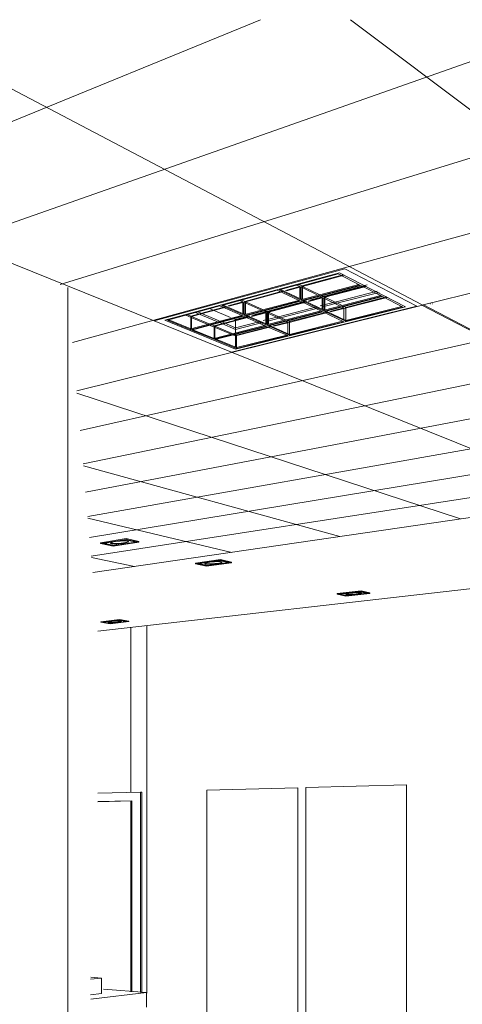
# Model space of a CAD drawing. Header units: metres. Extents: x -32 to 90, y -28 to 32.
# Tile 52 of 148: x 90.02035 to 90.02938, y 1.74665 to 1.76675. Entities that reach past the tile are written whole.
import ezdxf

# ---------------------------------------------------------------- set-up
doc = ezdxf.new("R2010")
doc.units = ezdxf.units.M
for name, color, linetype, lineweight in [('A-CLNG', 13, 'Continuous', 18), ('A-CLNG-PATT', 13, 'Continuous', 35), ('A-DOOR', 31, 'Continuous', 18), ('A-DOOR-FRAM', 31, 'Continuous', 25), ('A-GENM', 13, 'Continuous', 18), ('A-MASS', 70, 'Continuous', 9), ('A-WALL', 113, 'Continuous', 18), ('E-LITE-EQPM', 33, 'Continuous', 18)]:
    doc.layers.add(name, color=color, linetype=linetype, lineweight=lineweight)

# ---------------------------------------------------------------- blocks, each defined once
blk = doc.blocks.new('FP_21-1-RESTAURANTE-BALCÃO DISTRIBUIÇÃO')
at = {"layer": 'A-CLNG-PATT', "lineweight": 18}
for p, q in [((-4.089384, 1.757219), (-4.066151, 1.766746)), ((-4.084191, 1.758027), (-4.05943, 1.766746)), ((-4.083539, 1.766746), (-4.068316, 1.760597)), ((-4.073924, 1.766746), (-4.062849, 1.760922)), ((-4.070234, 1.761339), (-4.05271, 1.766746)), ((-4.06431, 1.766746), (-4.058129, 1.76209)), ((-4.069984, 1.760158), (-4.051157, 1.765327)), ((-4.069898, 1.759171), (-4.062845, 1.760915)), ((-4.069827, 1.758359), (-4.061532, 1.760225)), ((-4.066739, 1.759961), (-4.059304, 1.756958)), ((-4.069768, 1.757679), (-4.060375, 1.759617)), ((-4.069894, 1.75912), (-4.062068, 1.756554)), ((-4.069717, 1.757102), (-4.059348, 1.759077)), ((-4.069674, 1.756605), (-4.05843, 1.758595)), ((-4.069636, 1.756173), (-4.057605, 1.758161)), ((-4.069764, 1.757639), (-4.06453, 1.756195)), ((-4.069603, 1.755794), (-4.056859, 1.757769)), ((-4.069671, 1.756573), (-4.066735, 1.755873)), ((-4.069601, 1.755767), (-4.068723, 1.755583))]:
    blk.add_line(p, q, dxfattribs=at)

msp = doc.modelspace()

# ---------------------------------------------------------------- linework, layer by layer
at = {"layer": 'A-CLNG', "lineweight": 9}
for p, q in [((90.02856, 1.760921), (90.040542, 1.763886)), ((90.023097, 1.760597), (90.026988, 1.761663)), ((90.026988, 1.761663), (90.028456, 1.760896)), ((90.028456, 1.760896), (90.024673, 1.75996)), ((90.035233, 1.757413), (90.02856, 1.760921)), ((90.028592, 1.760928), (90.035258, 1.757417)), ((90.028731, 1.760945), (90.028734, 1.760944)), ((90.028774, 1.760946), (90.028771, 1.760948)), ((90.024673, 1.75996), (90.023097, 1.760597)), ((90.021841, 1.755459), (90.035258, 1.757417)), ((90.021945, 1.754267), (90.029974, 1.75518)), ((90.027326, 1.755046), (90.027323, 1.755045)), ((90.022164, 1.754451), (90.022162, 1.754452))]:
    msp.add_line(p, q, dxfattribs=at)
at = {"layer": 'A-DOOR', "lineweight": 9}
msp.add_line((90.022638, 1.750798), (90.021946, 1.750783), dxfattribs=at)
at = {"layer": 'A-DOOR-FRAM', "lineweight": 9}
for p, q in [((90.022816, 1.750977), (90.021945, 1.750955)), ((90.022816, 1.746885), (90.022816, 1.750977)), ((90.022816, 1.750977), (90.022845, 1.750976)), ((90.022845, 1.750976), (90.022845, 1.746882)), ((90.022845, 1.750976), (90.022845, 1.746882)), ((90.021945, 1.750785), (90.022637, 1.750799)), ((90.022638, 1.750798), (90.021946, 1.750783)), ((90.022637, 1.750799), (90.022637, 1.746899))]:
    msp.add_line(p, q, dxfattribs=at)
at = {"layer": 'A-GENM', "lineweight": 9}
for p, q in [((90.021794, 1.747159), (90.022023, 1.747183)), ((90.022023, 1.747183), (90.021801, 1.747199)), ((90.022023, 1.74687), (90.022023, 1.747183)), ((90.022942, 1.746886), (90.022063, 1.746957)), ((90.022023, 1.74687), (90.021794, 1.746843)), ((90.021804, 1.746752), (90.022942, 1.746886)), ((90.022942, 1.74659), (90.022942, 1.746886))]:
    msp.add_line(p, q, dxfattribs=at)
at = {"layer": 'A-MASS'}
for p, q in [((90.026025, 1.751068), (90.024169, 1.751021)), ((90.024169, 1.751021), (90.024169, 1.745852)), ((90.026025, 1.745659), (90.026025, 1.751068)), ((90.028246, 1.751125), (90.026192, 1.751073)), ((90.026192, 1.751073), (90.026192, 1.745641)), ((90.028246, 1.745427), (90.028246, 1.751125))]:
    msp.add_line(p, q, dxfattribs=at)
at = {"layer": 'A-WALL', "lineweight": 9}
for p, q in [((90.021333, 1.743174), (90.021333, 1.761278)), ((90.022618, 1.754343), (90.022618, 1.750972)), ((90.022944, 1.746874), (90.022944, 1.754381)), ((90.021946, 1.750783), (90.022638, 1.750798)), ((90.022618, 1.750799), (90.022618, 1.746901))]:
    msp.add_line(p, q, dxfattribs=at)
at = {"layer": 'E-LITE-EQPM', "lineweight": 9}
for p, q in [((90.026988, 1.761663), (90.023097, 1.760597)), ((90.028456, 1.760896), (90.026988, 1.761663)), ((90.026876, 1.76158), (90.023314, 1.760609)), ((90.023314, 1.760609), (90.026876, 1.76158)), ((90.026876, 1.76158), (90.023314, 1.760609)), ((90.025649, 1.761233), (90.026848, 1.76156)), ((90.026108, 1.76131), (90.026955, 1.76154)), ((90.026971, 1.761532), (90.026124, 1.761302)), ((90.026848, 1.76156), (90.027296, 1.76133)), ((90.028227, 1.760884), (90.026876, 1.76158)), ((90.026876, 1.76158), (90.028227, 1.760884)), ((90.028227, 1.760884), (90.026876, 1.76158)), ((90.026108, 1.761015), (90.025649, 1.761233)), ((90.025673, 1.76124), (90.026108, 1.761034)), ((90.026108, 1.761034), (90.025673, 1.76124)), ((90.025778, 1.76122), (90.026066, 1.761299)), ((90.026068, 1.761287), (90.025794, 1.761213)), ((90.026066, 1.761299), (90.025991, 1.761335)), ((90.026032, 1.761347), (90.026108, 1.76131)), ((90.026066, 1.761057), (90.026066, 1.761299)), ((90.026083, 1.761291), (90.026068, 1.761287)), ((90.026127, 1.761269), (90.026083, 1.761291)), ((90.026083, 1.76105), (90.026083, 1.761291)), ((90.026108, 1.761034), (90.027274, 1.761343)), ((90.027274, 1.761343), (90.026108, 1.761034)), ((90.027296, 1.76133), (90.026108, 1.761015)), ((90.026108, 1.761034), (90.026108, 1.76131)), ((90.026124, 1.761008), (90.027312, 1.761321)), ((90.026124, 1.761302), (90.026464, 1.761136)), ((90.026124, 1.761302), (90.026124, 1.761038)), ((90.026423, 1.761126), (90.026127, 1.761269)), ((90.026565, 1.761087), (90.027404, 1.761308)), ((90.02742, 1.761301), (90.02658, 1.76108)), ((90.026598, 1.761109), (90.02744, 1.761331)), ((90.027312, 1.761321), (90.027742, 1.7611)), ((90.024476, 1.760914), (90.025607, 1.761222)), ((90.024868, 1.761029), (90.024945, 1.760994)), ((90.024945, 1.760994), (90.025714, 1.761203)), ((90.02573, 1.761195), (90.024961, 1.760987)), ((90.025607, 1.761222), (90.026066, 1.761005)), ((90.026108, 1.761015), (90.026108, 1.761034)), ((90.026238, 1.761001), (90.026524, 1.761077)), ((90.026525, 1.761066), (90.026253, 1.760994)), ((90.02627, 1.761023), (90.026598, 1.761109)), ((90.026524, 1.761077), (90.026463, 1.761106)), ((90.026504, 1.761117), (90.026565, 1.761087)), ((90.026524, 1.76084), (90.026524, 1.761077)), ((90.026539, 1.761069), (90.026525, 1.761066)), ((90.026584, 1.761048), (90.026539, 1.761069)), ((90.026539, 1.760833), (90.026539, 1.761069)), ((90.026565, 1.760817), (90.02772, 1.761113)), ((90.02772, 1.761113), (90.026565, 1.760817)), ((90.027742, 1.7611), (90.026565, 1.760799)), ((90.026565, 1.760817), (90.026565, 1.761087)), ((90.02658, 1.760791), (90.027757, 1.761093)), ((90.02658, 1.76108), (90.026918, 1.760915)), ((90.02658, 1.76108), (90.02658, 1.760821)), ((90.026878, 1.760905), (90.026584, 1.761048)), ((90.027644, 1.761205), (90.026808, 1.760988)), ((90.02685, 1.760964), (90.027686, 1.76118)), ((90.02785, 1.761078), (90.026965, 1.760853)), ((90.027004, 1.760874), (90.027836, 1.761086)), ((90.027757, 1.761093), (90.02817, 1.76088)), ((90.023369, 1.760612), (90.024437, 1.760903)), ((90.023845, 1.760696), (90.024542, 1.760885)), ((90.024559, 1.760878), (90.023861, 1.760689)), ((90.02421, 1.76086), (90.024288, 1.760826)), ((90.024288, 1.760826), (90.024656, 1.760667)), ((90.024437, 1.760903), (90.024906, 1.760698)), ((90.024945, 1.760708), (90.024476, 1.760914)), ((90.024501, 1.760921), (90.024945, 1.760726)), ((90.024945, 1.760726), (90.024501, 1.760921)), ((90.024605, 1.760902), (90.024906, 1.760984)), ((90.024907, 1.760972), (90.024621, 1.760895)), ((90.024673, 1.75996), (90.028456, 1.760896)), ((90.024756, 1.760021), (90.028227, 1.760884)), ((90.028227, 1.760884), (90.024756, 1.760021)), ((90.024756, 1.760021), (90.028227, 1.760884)), ((90.024906, 1.760984), (90.024829, 1.761018)), ((90.024906, 1.760746), (90.024906, 1.760984)), ((90.024922, 1.760976), (90.024907, 1.760972)), ((90.024964, 1.760958), (90.024922, 1.760976)), ((90.024922, 1.760976), (90.024922, 1.760739)), ((90.024945, 1.760726), (90.026044, 1.761017)), ((90.026044, 1.761017), (90.024945, 1.760726)), ((90.026066, 1.761005), (90.024945, 1.760708)), ((90.024945, 1.760726), (90.024945, 1.760994)), ((90.024961, 1.760701), (90.026083, 1.760997)), ((90.024961, 1.760987), (90.025309, 1.76083)), ((90.024961, 1.760987), (90.024961, 1.760731)), ((90.02527, 1.76082), (90.024964, 1.760958)), ((90.025411, 1.760784), (90.026174, 1.760985)), ((90.02619, 1.760977), (90.025427, 1.760777)), ((90.025442, 1.760805), (90.026207, 1.761006)), ((90.026418, 1.760887), (90.025658, 1.76069)), ((90.025701, 1.760667), (90.026461, 1.760864)), ((90.026083, 1.760997), (90.026524, 1.760788)), ((90.026565, 1.760799), (90.026124, 1.761008)), ((90.026148, 1.761015), (90.026565, 1.760817)), ((90.026565, 1.760817), (90.026148, 1.761015)), ((90.026561, 1.760924), (90.026482, 1.760904)), ((90.026524, 1.76088), (90.026561, 1.760889)), ((90.026616, 1.760939), (90.026561, 1.760924)), ((90.026561, 1.760889), (90.026616, 1.760904)), ((90.026808, 1.760988), (90.026616, 1.760939)), ((90.026616, 1.760904), (90.02685, 1.760964)), ((90.02668, 1.760791), (90.026964, 1.760863)), ((90.026965, 1.760853), (90.026695, 1.760784)), ((90.026964, 1.760863), (90.026917, 1.760886)), ((90.026958, 1.760896), (90.027004, 1.760874)), ((90.026964, 1.760631), (90.026964, 1.760863)), ((90.027004, 1.760608), (90.028149, 1.760893)), ((90.028149, 1.760893), (90.027004, 1.760608)), ((90.02817, 1.76088), (90.027004, 1.76059)), ((90.027004, 1.760608), (90.027004, 1.760874)), ((90.023864, 1.760662), (90.023729, 1.760719)), ((90.023766, 1.760729), (90.023845, 1.760696)), ((90.023845, 1.760435), (90.024883, 1.76071)), ((90.024883, 1.76071), (90.023845, 1.760435)), ((90.024906, 1.760698), (90.023845, 1.760417)), ((90.023845, 1.760435), (90.023845, 1.760696)), ((90.023861, 1.760411), (90.024922, 1.760691)), ((90.023861, 1.760689), (90.024215, 1.76054)), ((90.023861, 1.76044), (90.023861, 1.760689)), ((90.024178, 1.760531), (90.023864, 1.760662)), ((90.023924, 1.760776), (90.024002, 1.760743)), ((90.02405, 1.760757), (90.023972, 1.76079)), ((90.024002, 1.760743), (90.024372, 1.760586)), ((90.02442, 1.7606), (90.02405, 1.760757)), ((90.024319, 1.760497), (90.025012, 1.760679)), ((90.025028, 1.760672), (90.024335, 1.76049)), ((90.024697, 1.760649), (90.024756, 1.760624)), ((90.024756, 1.760624), (90.025042, 1.760699)), ((90.024756, 1.760621), (90.024756, 1.760624)), ((90.024756, 1.760423), (90.024756, 1.760621)), ((90.024922, 1.760691), (90.025373, 1.760493)), ((90.024945, 1.760708), (90.024945, 1.760726)), ((90.025411, 1.760503), (90.024961, 1.760701)), ((90.024985, 1.760708), (90.025411, 1.760521)), ((90.025411, 1.760521), (90.024985, 1.760708)), ((90.025074, 1.760695), (90.025373, 1.760774)), ((90.025374, 1.760763), (90.02509, 1.760688)), ((90.025104, 1.760716), (90.025442, 1.760805)), ((90.025373, 1.760774), (90.025311, 1.760802)), ((90.025407, 1.760625), (90.025321, 1.760603)), ((90.02535, 1.760812), (90.025411, 1.760784)), ((90.025373, 1.760541), (90.025373, 1.760774)), ((90.025388, 1.760767), (90.025374, 1.760763)), ((90.02543, 1.760748), (90.025388, 1.760767)), ((90.025388, 1.760767), (90.025388, 1.760534)), ((90.02546, 1.760639), (90.025407, 1.760625)), ((90.025411, 1.760521), (90.026502, 1.760801)), ((90.026502, 1.760801), (90.025411, 1.760521)), ((90.026524, 1.760788), (90.025411, 1.760503)), ((90.025411, 1.760521), (90.025411, 1.760784)), ((90.025427, 1.760496), (90.026539, 1.760781)), ((90.025427, 1.760777), (90.025773, 1.760621)), ((90.025427, 1.760777), (90.025427, 1.760525)), ((90.025735, 1.760611), (90.02543, 1.760748)), ((90.025658, 1.76069), (90.02546, 1.760639)), ((90.02546, 1.760605), (90.025701, 1.760667)), ((90.026632, 1.760768), (90.025823, 1.760561)), ((90.025861, 1.760582), (90.026617, 1.760775)), ((90.026539, 1.760781), (90.026964, 1.76058)), ((90.026565, 1.760799), (90.026565, 1.760817)), ((90.027004, 1.76059), (90.02658, 1.760791)), ((90.026604, 1.760798), (90.027004, 1.760608)), ((90.027004, 1.760608), (90.026604, 1.760798)), ((90.023097, 1.760597), (90.024673, 1.75996)), ((90.023314, 1.760609), (90.024756, 1.760021)), ((90.024756, 1.760021), (90.023314, 1.760609)), ((90.023314, 1.760609), (90.024756, 1.760021)), ((90.023845, 1.760417), (90.023369, 1.760612)), ((90.023394, 1.760619), (90.023845, 1.760435)), ((90.023845, 1.760435), (90.023394, 1.760619)), ((90.023845, 1.760417), (90.023845, 1.760435)), ((90.024338, 1.760464), (90.02422, 1.760513)), ((90.024257, 1.760523), (90.024319, 1.760497)), ((90.024319, 1.76024), (90.02535, 1.760505)), ((90.02535, 1.760505), (90.024319, 1.76024)), ((90.024319, 1.76024), (90.024319, 1.760497)), ((90.025373, 1.760493), (90.024319, 1.760223)), ((90.024335, 1.76049), (90.024688, 1.760342)), ((90.024335, 1.760245), (90.024335, 1.76049)), ((90.024335, 1.760217), (90.025388, 1.760486)), ((90.024651, 1.760333), (90.024338, 1.760464)), ((90.024413, 1.760568), (90.024476, 1.760542)), ((90.024524, 1.760555), (90.024461, 1.760582)), ((90.024476, 1.760542), (90.024756, 1.760423)), ((90.024756, 1.760456), (90.024524, 1.760555)), ((90.02526, 1.760587), (90.024756, 1.760456)), ((90.024756, 1.760423), (90.025304, 1.760564)), ((90.02548, 1.760474), (90.024756, 1.760289)), ((90.024756, 1.760423), (90.024756, 1.760456)), ((90.024756, 1.760362), (90.024756, 1.760423)), ((90.024777, 1.760305), (90.025465, 1.76048)), ((90.025365, 1.76058), (90.025407, 1.760591)), ((90.025388, 1.760486), (90.025822, 1.760296)), ((90.025407, 1.760591), (90.025445, 1.760601)), ((90.025411, 1.760503), (90.025411, 1.760521)), ((90.025861, 1.760306), (90.025427, 1.760496)), ((90.025445, 1.760601), (90.02546, 1.760605)), ((90.025452, 1.760503), (90.025861, 1.760323)), ((90.025861, 1.760323), (90.025452, 1.760503)), ((90.025526, 1.760496), (90.025822, 1.760572)), ((90.025823, 1.760561), (90.025541, 1.760489)), ((90.025822, 1.760572), (90.025775, 1.760593)), ((90.025813, 1.760603), (90.025861, 1.760582)), ((90.025822, 1.760343), (90.025822, 1.760572)), ((90.025861, 1.760323), (90.026942, 1.760593)), ((90.026942, 1.760593), (90.025861, 1.760323)), ((90.025861, 1.760323), (90.025861, 1.760582)), ((90.026964, 1.76058), (90.025861, 1.760306)), ((90.027004, 1.76059), (90.027004, 1.760608)), ((90.024319, 1.760223), (90.023861, 1.760411)), ((90.023886, 1.760418), (90.024319, 1.76024)), ((90.024319, 1.76024), (90.023886, 1.760418)), ((90.024319, 1.760223), (90.024319, 1.76024)), ((90.02436, 1.760224), (90.024777, 1.760053)), ((90.024777, 1.760053), (90.02436, 1.760224)), ((90.024756, 1.760289), (90.024692, 1.760316)), ((90.024728, 1.760325), (90.024777, 1.760305)), ((90.024756, 1.760316), (90.024756, 1.760333)), ((90.024756, 1.760064), (90.024756, 1.760316)), ((90.024756, 1.760064), (90.024756, 1.760289)), ((90.024777, 1.760053), (90.0258, 1.760308)), ((90.0258, 1.760308), (90.024777, 1.760053)), ((90.024777, 1.760053), (90.024777, 1.760305)), ((90.025822, 1.760296), (90.024777, 1.760036)), ((90.025861, 1.760306), (90.025861, 1.760323)), ((90.024777, 1.760036), (90.024335, 1.760217)), ((90.024777, 1.760036), (90.024777, 1.760053)), ((90.021999, 1.75607), (90.022523, 1.756155)), ((90.022523, 1.756138), (90.021999, 1.756054)), ((90.021999, 1.756054), (90.021999, 1.75607)), ((90.021999, 1.756054), (90.022259, 1.755996)), ((90.022048, 1.756056), (90.022506, 1.756129)), ((90.022275, 1.756005), (90.022048, 1.756056)), ((90.022068, 1.756059), (90.022275, 1.756013)), ((90.022259, 1.755996), (90.022781, 1.756079)), ((90.022275, 1.756013), (90.022713, 1.756083)), ((90.022732, 1.756078), (90.022275, 1.756005)), ((90.022275, 1.756013), (90.022275, 1.756005)), ((90.022506, 1.756129), (90.022732, 1.756078)), ((90.022523, 1.756155), (90.022781, 1.756095)), ((90.022523, 1.756138), (90.022523, 1.756155)), ((90.022781, 1.756079), (90.022523, 1.756138)), ((90.022781, 1.756079), (90.022781, 1.756095)), ((90.023938, 1.755653), (90.02445, 1.755726)), ((90.02445, 1.755711), (90.023938, 1.755638)), ((90.023938, 1.755638), (90.023938, 1.755653)), ((90.023938, 1.755638), (90.024163, 1.755588)), ((90.023984, 1.755639), (90.024432, 1.755703)), ((90.024181, 1.755596), (90.023984, 1.755639)), ((90.024004, 1.755642), (90.024181, 1.755603)), ((90.024163, 1.755588), (90.024674, 1.75566)), ((90.024181, 1.755603), (90.024609, 1.755663)), ((90.024628, 1.755659), (90.024181, 1.755596)), ((90.024181, 1.755596), (90.024181, 1.755603)), ((90.024432, 1.755703), (90.024628, 1.755659)), ((90.02445, 1.755726), (90.024674, 1.755675)), ((90.02445, 1.755726), (90.02445, 1.755711)), ((90.024674, 1.75566), (90.02445, 1.755711)), ((90.024674, 1.75566), (90.024674, 1.755675)), ((90.026832, 1.75503), (90.02732, 1.755087)), ((90.02732, 1.755074), (90.026832, 1.755016)), ((90.026832, 1.755016), (90.026832, 1.75503)), ((90.026832, 1.755016), (90.027009, 1.754977)), ((90.026873, 1.755017), (90.0273, 1.755068)), ((90.027028, 1.754983), (90.026873, 1.755017)), ((90.026892, 1.75502), (90.027028, 1.754989)), ((90.026994, 1.755025), (90.026994, 1.755032)), ((90.027009, 1.754977), (90.027496, 1.755034)), ((90.027028, 1.754989), (90.027436, 1.755037)), ((90.027454, 1.755032), (90.027028, 1.754983)), ((90.0273, 1.755068), (90.027454, 1.755032)), ((90.02732, 1.755087), (90.027496, 1.755047)), ((90.02732, 1.755087), (90.02732, 1.755074)), ((90.027496, 1.755034), (90.02732, 1.755074)), ((90.027331, 1.755058), (90.027331, 1.755051)), ((90.027496, 1.755034), (90.027496, 1.755047)), ((90.027028, 1.754983), (90.027028, 1.754989)), ((90.022008, 1.754457), (90.022391, 1.754503)), ((90.022391, 1.754491), (90.022008, 1.754446)), ((90.022008, 1.754446), (90.022008, 1.754457)), ((90.022008, 1.754446), (90.022199, 1.754415)), ((90.022044, 1.754447), (90.022379, 1.754486)), ((90.022211, 1.754419), (90.022044, 1.754447)), ((90.022064, 1.754449), (90.022211, 1.754425)), ((90.022155, 1.754455), (90.022155, 1.75446)), ((90.022199, 1.754415), (90.022582, 1.754459)), ((90.022211, 1.754425), (90.022526, 1.754462)), ((90.022546, 1.754458), (90.022211, 1.754419)), ((90.022211, 1.754425), (90.022211, 1.754419)), ((90.022379, 1.754486), (90.022546, 1.754458)), ((90.022391, 1.754503), (90.022582, 1.754471)), ((90.022391, 1.754503), (90.022391, 1.754491)), ((90.022582, 1.754459), (90.022391, 1.754491)), ((90.022433, 1.754477), (90.022433, 1.754473)), ((90.022582, 1.754471), (90.022582, 1.754459))]:
    msp.add_line(p, q, dxfattribs=at)
for points in [[(90.02247, 1.756056, 0), (90.022425, 1.75605, 0), (90.022378, 1.756046, 0), (90.022331, 1.756043, 0), (90.022289, 1.756043, 0), (90.022253, 1.756045, 0), (90.022227, 1.756049, 0), (90.022211, 1.756054, 0), (90.022207, 1.756059, 0)], [(90.022208, 1.756061, 0), (90.022217, 1.756069, 0), (90.022237, 1.756077, 0), (90.022268, 1.756086, 0), (90.022308, 1.756093, 0)], [(90.022211, 1.756062, 0), (90.022227, 1.756057, 0), (90.022253, 1.756053, 0), (90.022289, 1.756051, 0), (90.022331, 1.756051, 0), (90.022378, 1.756054, 0), (90.022425, 1.756058, 0), (90.02247, 1.756064, 0)], [(90.02247, 1.756064, 0), (90.022425, 1.756058, 0), (90.022378, 1.756054, 0), (90.022331, 1.756051, 0), (90.022289, 1.756051, 0), (90.022253, 1.756053, 0), (90.022227, 1.756057, 0), (90.022211, 1.756062, 0)], [(90.022308, 1.756093, 0), (90.022353, 1.756099, 0), (90.022401, 1.756104, 0), (90.022448, 1.756106, 0), (90.022491, 1.756107, 0), (90.022527, 1.756105, 0), (90.022553, 1.756101, 0), (90.022569, 1.756095, 0), (90.022572, 1.756088, 0), (90.022562, 1.75608, 0), (90.022541, 1.756072, 0), (90.02251, 1.756064, 0), (90.02247, 1.756056, 0)], [(90.02247, 1.756064, 0), (90.02251, 1.756072, 0), (90.022541, 1.75608, 0), (90.022562, 1.756088, 0), (90.022571, 1.756095, 0)], [(90.022571, 1.756095, 0), (90.022562, 1.756088, 0), (90.022541, 1.75608, 0), (90.02251, 1.756072, 0), (90.02247, 1.756064, 0)], [(90.024375, 1.755641, 0), (90.024331, 1.755635, 0), (90.024286, 1.755631, 0), (90.024242, 1.755629, 0), (90.024202, 1.755629, 0), (90.02417, 1.755631, 0), (90.024146, 1.755634, 0), (90.024133, 1.755639, 0), (90.024132, 1.755645, 0), (90.024143, 1.755652, 0), (90.024164, 1.755659, 0), (90.024196, 1.755666, 0), (90.024235, 1.755672, 0)], [(90.024134, 1.755646, 0), (90.024146, 1.755641, 0), (90.02417, 1.755638, 0), (90.024202, 1.755636, 0), (90.024242, 1.755637, 0), (90.024286, 1.755639, 0), (90.024331, 1.755643, 0), (90.024375, 1.755648, 0)], [(90.024375, 1.755648, 0), (90.024331, 1.755643, 0), (90.024286, 1.755639, 0), (90.024242, 1.755637, 0), (90.024202, 1.755636, 0), (90.02417, 1.755638, 0), (90.024146, 1.755641, 0), (90.024134, 1.755646, 0)], [(90.024235, 1.755672, 0), (90.024279, 1.755678, 0), (90.024324, 1.755682, 0), (90.024369, 1.755684, 0), (90.024409, 1.755684, 0), (90.024442, 1.755683, 0), (90.024466, 1.755679, 0), (90.024478, 1.755674, 0), (90.024479, 1.755668, 0), (90.024468, 1.755661, 0), (90.024446, 1.755654, 0), (90.024414, 1.755647, 0), (90.024375, 1.755641, 0)], [(90.024375, 1.755648, 0), (90.024414, 1.755654, 0), (90.024446, 1.755662, 0), (90.024468, 1.755669, 0), (90.024478, 1.755675, 0)], [(90.024478, 1.755675, 0), (90.024468, 1.755669, 0), (90.024446, 1.755662, 0), (90.024414, 1.755654, 0), (90.024375, 1.755648, 0)], [(90.027218, 1.755019, 0), (90.027177, 1.755015, 0), (90.027135, 1.755012, 0), (90.027095, 1.75501, 0), (90.027059, 1.75501, 0), (90.027031, 1.755011, 0), (90.027011, 1.755014, 0), (90.027002, 1.755018, 0), (90.027004, 1.755022, 0), (90.027016, 1.755028, 0), (90.027039, 1.755033, 0), (90.02707, 1.755039, 0), (90.027108, 1.755044, 0)], [(90.027004, 1.755023, 0), (90.027011, 1.75502, 0), (90.027031, 1.755018, 0), (90.027059, 1.755016, 0), (90.027095, 1.755017, 0), (90.027135, 1.755018, 0), (90.027177, 1.755021, 0), (90.027218, 1.755026, 0)], [(90.027218, 1.755026, 0), (90.027177, 1.755021, 0), (90.027135, 1.755018, 0), (90.027095, 1.755017, 0), (90.027059, 1.755016, 0), (90.027031, 1.755018, 0), (90.027011, 1.75502, 0), (90.027004, 1.755023, 0)], [(90.027108, 1.755044, 0), (90.027149, 1.755048, 0), (90.027192, 1.755051, 0), (90.027232, 1.755053, 0), (90.027268, 1.755053, 0), (90.027297, 1.755052, 0), (90.027316, 1.75505, 0), (90.027325, 1.755046, 0), (90.027323, 1.755041, 0), (90.02731, 1.755035, 0), (90.027287, 1.75503, 0), (90.027256, 1.755024, 0), (90.027218, 1.755019, 0)], [(90.027218, 1.755026, 0), (90.027256, 1.755031, 0), (90.027287, 1.755036, 0), (90.02731, 1.755042, 0), (90.027323, 1.755047, 0)], [(90.027323, 1.755047, 0), (90.02731, 1.755042, 0), (90.027287, 1.755036, 0), (90.027256, 1.755031, 0), (90.027218, 1.755026, 0)], [(90.022354, 1.754448, 0), (90.022321, 1.754445, 0), (90.022286, 1.754443, 0), (90.022252, 1.754441, 0), (90.022221, 1.754441, 0), (90.022195, 1.754442, 0), (90.022175, 1.754444, 0), (90.022164, 1.754447, 0), (90.022161, 1.754451, 0), (90.022168, 1.754455, 0), (90.022183, 1.75446, 0), (90.022206, 1.754464, 0), (90.022235, 1.754468, 0)], [(90.022164, 1.754453, 0), (90.022175, 1.75445, 0), (90.022195, 1.754448, 0), (90.022221, 1.754447, 0), (90.022252, 1.754447, 0), (90.022286, 1.754449, 0), (90.022321, 1.754451, 0), (90.022354, 1.754454, 0)], [(90.022354, 1.754454, 0), (90.022321, 1.754451, 0), (90.022286, 1.754449, 0), (90.022252, 1.754447, 0), (90.022221, 1.754447, 0), (90.022195, 1.754448, 0), (90.022175, 1.75445, 0), (90.022164, 1.754453, 0)], [(90.022235, 1.754468, 0), (90.022268, 1.754472, 0), (90.022303, 1.754474, 0), (90.022337, 1.754475, 0), (90.022368, 1.754475, 0), (90.022395, 1.754475, 0), (90.022414, 1.754472, 0), (90.022426, 1.754469, 0), (90.022428, 1.754466, 0), (90.022421, 1.754461, 0), (90.022406, 1.754457, 0), (90.022383, 1.754452, 0), (90.022354, 1.754448, 0)], [(90.022354, 1.754454, 0), (90.022383, 1.754458, 0), (90.022406, 1.754463, 0), (90.022421, 1.754467, 0), (90.022426, 1.75447, 0)], [(90.022426, 1.75447, 0), (90.022421, 1.754467, 0), (90.022406, 1.754463, 0), (90.022383, 1.754458, 0), (90.022354, 1.754454, 0)]]:
    msp.add_polyline3d(points, dxfattribs=at)

# ---------------------------------------------------------------- block references
at = {"layer": 'A-CLNG'}
msp.add_blockref('FP_21-1-RESTAURANTE-BALCÃO DISTRIBUIÇÃO', (94.091415, 0), dxfattribs=at)

doc.saveas('drawing.dxf')
